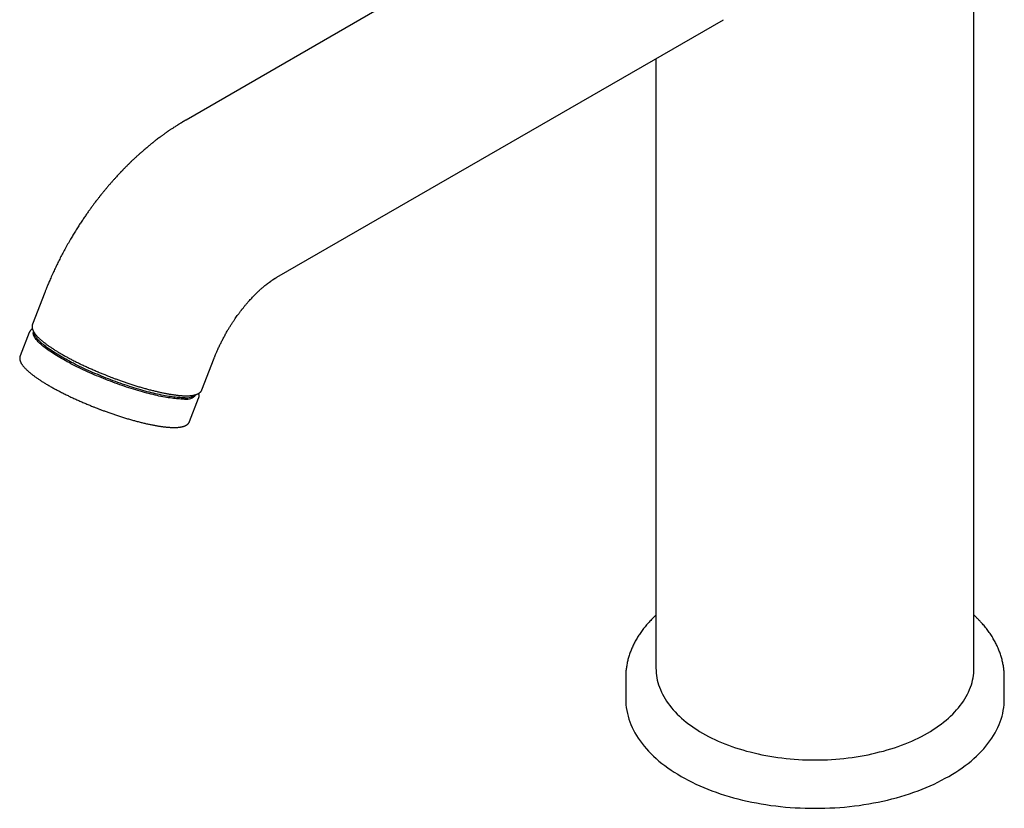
# Model space of a CAD drawing. Header units: millimetres. Extents: x 8 to 1378, y 12 to 1046.
# Tile 21 of 64: x 877 to 1007, y 285 to 389. Entities that reach past the tile are written whole.
import ezdxf

# ---------------------------------------------------------------- set-up
doc = ezdxf.new("R2010")
doc.units = ezdxf.units.MM

msp = doc.modelspace()

# ---------------------------------------------------------------- linework, layer by layer
at = {"color": 7, "linetype": 'Continuous', "lineweight": 30}
for p, q in [((1002.69, 303.65), (1002.69, 433.89)), ((957.6, 410.16), (898.63, 376.11)), ((910.63, 355.33), (969.6, 389.37)), ((960.69, 384.23), (960.69, 303.65)), ((879.97, 353.3), (878.35, 349.12)), ((877.92, 348.03), (876.72, 344.93)), ((878.5, 348.14), (878.5, 348.12)), ((900.72, 340.44), (902.35, 344.62)), ((899.94, 339.8), (899.94, 339.82)), ((899.1, 336.25), (900.3, 339.35)), ((956.69, 302.43), (956.69, 299.57)), ((1006.69, 299.57), (1006.69, 302.43)), ((1006.69, 302.43), (1006.69, 302.43))]:
    msp.add_line(p, q, dxfattribs=at)
at = {"color": 7, "linetype": 'Continuous', "lineweight": 30, "flags": 128}
for points in [[(898.45, 339.23), (898.29, 339.23), (898.12, 339.23), (897.94, 339.23), (897.76, 339.24), (897.57, 339.25), (897.37, 339.27), (897.17, 339.29), (896.96, 339.31), (896.74, 339.34), (896.52, 339.37), (896.29, 339.4), (896.06, 339.44), (895.82, 339.48), (895.57, 339.53), (895.32, 339.58), (895.06, 339.63), (894.8, 339.69), (894.54, 339.75), (894.27, 339.81), (894, 339.88), (893.72, 339.95), (893.44, 340.02), (893.16, 340.1), (892.87, 340.18), (892.58, 340.26), (892.28, 340.34), (891.99, 340.43), (891.69, 340.52), (891.39, 340.62), (891.09, 340.72), (890.79, 340.82), (890.48, 340.92), (890.18, 341.02), (889.87, 341.13), (889.56, 341.24), (889.26, 341.35), (888.95, 341.47), (888.64, 341.58), (888.33, 341.7), (888.03, 341.82), (887.72, 341.94), (887.42, 342.06), (887.12, 342.19), (886.82, 342.31), (886.52, 342.44), (886.22, 342.57), (885.93, 342.7), (885.64, 342.83), (885.35, 342.96), (885.06, 343.1), (884.78, 343.23), (884.5, 343.36), (884.23, 343.5), (883.96, 343.63), (883.69, 343.77), (883.43, 343.9), (883.18, 344.04), (882.93, 344.17), (882.68, 344.31), (882.44, 344.44), (882.2, 344.58), (881.97, 344.71), (881.75, 344.84), (881.53, 344.98), (881.32, 345.11), (881.11, 345.24), (880.91, 345.37), (880.72, 345.5), (880.54, 345.62), (880.36, 345.75), (880.19, 345.88), (880.03, 346), (879.87, 346.12), (879.72, 346.24), (879.58, 346.36), (879.45, 346.47), (879.32, 346.59), (879.21, 346.7), (879.1, 346.81), (879, 346.91), (878.91, 347.02), (878.82, 347.12), (878.75, 347.22), (878.68, 347.32), (878.62, 347.41), (878.58, 347.5), (878.54, 347.59), (878.5, 347.68), (878.48, 347.76), (878.47, 347.84), (878.46, 347.91), (878.46, 347.99), (878.48, 348.06), (878.5, 348.12)], [(898.52, 339.41), (898.36, 339.41), (898.19, 339.41), (898.01, 339.41), (897.83, 339.42), (897.64, 339.43), (897.44, 339.45), (897.24, 339.47), (897.03, 339.49), (896.81, 339.52), (896.59, 339.55), (896.36, 339.58), (896.13, 339.62), (895.89, 339.66), (895.64, 339.71), (895.39, 339.76), (895.14, 339.81), (894.88, 339.87), (894.61, 339.93), (894.34, 339.99), (894.07, 340.06), (893.79, 340.13), (893.51, 340.2), (893.23, 340.28), (892.94, 340.36), (892.65, 340.44), (892.35, 340.53), (892.06, 340.61), (891.76, 340.71), (891.46, 340.8), (891.16, 340.9), (890.86, 341), (890.55, 341.1), (890.25, 341.2), (889.94, 341.31), (889.63, 341.42), (889.33, 341.53), (889.02, 341.65), (888.71, 341.76), (888.41, 341.88), (888.1, 342), (887.79, 342.12), (887.49, 342.25), (887.19, 342.37), (886.89, 342.5), (886.59, 342.62), (886.29, 342.75), (886, 342.88), (885.71, 343.01), (885.42, 343.15), (885.14, 343.28), (884.85, 343.41), (884.58, 343.55), (884.3, 343.68), (884.03, 343.81), (883.77, 343.95), (883.5, 344.08), (883.25, 344.22), (883, 344.36), (882.75, 344.49), (882.51, 344.62), (882.27, 344.76), (882.04, 344.89), (881.82, 345.03), (881.6, 345.16), (881.39, 345.29), (881.18, 345.42), (880.98, 345.55), (880.79, 345.68), (880.61, 345.81), (880.43, 345.93), (880.26, 346.06), (880.1, 346.18), (879.94, 346.3), (879.79, 346.42), (879.65, 346.54), (879.52, 346.65), (879.39, 346.77), (879.28, 346.88), (879.17, 346.99), (879.07, 347.1), (878.98, 347.2), (878.89, 347.3), (878.82, 347.4), (878.75, 347.5), (878.7, 347.59), (878.65, 347.68), (878.61, 347.77), (878.57, 347.86), (878.55, 347.94), (878.54, 348.02), (878.53, 348.08)], [(960.69, 303.65), (960.7, 303.33), (960.72, 303.02), (960.76, 302.7), (960.81, 302.38), (960.87, 302.07), (960.95, 301.75), (961.04, 301.44), (961.15, 301.13), (961.27, 300.82), (961.41, 300.51), (961.56, 300.21), (961.72, 299.9), (961.9, 299.6), (962.09, 299.31), (962.29, 299.01), (962.51, 298.72), (962.74, 298.43), (962.98, 298.15), (963.24, 297.87), (963.51, 297.59), (963.79, 297.32), (964.08, 297.05), (964.39, 296.78), (964.7, 296.52), (965.03, 296.27), (965.37, 296.02), (965.72, 295.78), (966.09, 295.54), (966.46, 295.31), (966.84, 295.08)], [(966.84, 295.08), (967.24, 294.86), (967.64, 294.64), (968.05, 294.43), (968.48, 294.23), (968.91, 294.03), (969.35, 293.84), (969.8, 293.66), (970.26, 293.48), (970.72, 293.31), (971.19, 293.15), (971.67, 293), (972.16, 292.85), (972.65, 292.71), (973.15, 292.58), (973.66, 292.45), (974.17, 292.33), (974.68, 292.22), (975.2, 292.12), (975.73, 292.03), (976.26, 291.94), (976.79, 291.86), (977.33, 291.79), (977.87, 291.73), (978.41, 291.68), (978.95, 291.63), (979.5, 291.59), (980.05, 291.56), (980.59, 291.54), (981.14, 291.53), (981.69, 291.53), (982.24, 291.53), (982.79, 291.54), (983.34, 291.56), (983.89, 291.59), (984.43, 291.63), (984.98, 291.68), (985.52, 291.73), (986.06, 291.79), (986.6, 291.86), (987.13, 291.94), (987.66, 292.03), (988.18, 292.12), (988.7, 292.22), (989.22, 292.33), (989.73, 292.45), (990.23, 292.58), (990.73, 292.71), (991.23, 292.85), (991.71, 293), (992.19, 293.15), (992.67, 293.31), (993.13, 293.48), (993.59, 293.66), (994.04, 293.84), (994.48, 294.03), (994.91, 294.23), (995.33, 294.43), (995.74, 294.64), (996.15, 294.86), (996.54, 295.08), (996.93, 295.31), (997.3, 295.54), (997.66, 295.78), (998.01, 296.02), (998.35, 296.27), (998.68, 296.52), (999, 296.78), (999.31, 297.05), (999.6, 297.32), (999.88, 297.59), (1000.15, 297.87), (1000.4, 298.15), (1000.65, 298.43), (1000.88, 298.72), (1001.09, 299.01), (1001.3, 299.31), (1001.49, 299.6), (1001.67, 299.9), (1001.83, 300.21), (1001.98, 300.51), (1002.11, 300.82), (1002.23, 301.13), (1002.34, 301.44), (1002.43, 301.75), (1002.51, 302.07), (1002.58, 302.38), (1002.63, 302.7), (1002.66, 303.02), (1002.69, 303.33), (1002.69, 303.65)], [(956.69, 299.57), (956.7, 299.19), (956.73, 298.81), (956.77, 298.44), (956.83, 298.06), (956.91, 297.68), (957, 297.31), (957.11, 296.94), (957.24, 296.57), (957.38, 296.2), (957.54, 295.83), (957.72, 295.47), (957.92, 295.11), (958.13, 294.75), (958.35, 294.4), (958.6, 294.04), (958.85, 293.7), (959.13, 293.35), (959.42, 293.02), (959.72, 292.68), (960.04, 292.35), (960.38, 292.03), (960.73, 291.71), (961.09, 291.39), (961.47, 291.08), (961.86, 290.78), (962.26, 290.49), (962.68, 290.19), (963.11, 289.91), (963.56, 289.63), (964.02, 289.36), (964.48, 289.1), (964.96, 288.84), (965.46, 288.59), (965.96, 288.35), (966.47, 288.12), (967, 287.89), (967.53, 287.67), (968.08, 287.46), (968.63, 287.26), (969.19, 287.07), (969.76, 286.88), (970.34, 286.71), (970.93, 286.54), (971.52, 286.38), (972.13, 286.23), (972.73, 286.09), (973.35, 285.96), (973.97, 285.84), (974.59, 285.73), (975.22, 285.63), (975.86, 285.53), (976.5, 285.45), (977.14, 285.38), (977.78, 285.31), (978.43, 285.26), (979.08, 285.21), (979.73, 285.18), (980.38, 285.16), (981.04, 285.14), (981.69, 285.14), (982.35, 285.14), (983, 285.16), (983.65, 285.18), (984.31, 285.21), (984.96, 285.26), (985.6, 285.31), (986.25, 285.38), (986.89, 285.45), (987.53, 285.53), (988.16, 285.63), (988.79, 285.73), (989.42, 285.84), (990.04, 285.96), (990.65, 286.09), (991.26, 286.23), (991.86, 286.38), (992.46, 286.54), (993.04, 286.71), (993.62, 286.88), (994.19, 287.07), (994.76, 287.26), (995.31, 287.46), (995.85, 287.67), (996.39, 287.89), (996.91, 288.12), (997.43, 288.35), (997.93, 288.59), (998.42, 288.84), (998.9, 289.1), (999.37, 289.36), (999.83, 289.63), (1000.27, 289.91), (1000.7, 290.19), (1001.12, 290.49), (1001.53, 290.78), (1001.92, 291.08), (1002.3, 291.39), (1002.66, 291.71), (1003.01, 292.03), (1003.34, 292.35), (1003.66, 292.68), (1003.97, 293.02), (1004.26, 293.35), (1004.53, 293.7), (1004.79, 294.04), (1005.03, 294.4), (1005.26, 294.75), (1005.47, 295.11), (1005.66, 295.47), (1005.84, 295.83), (1006, 296.2), (1006.15, 296.57), (1006.27, 296.94), (1006.39, 297.31), (1006.48, 297.68), (1006.56, 298.06), (1006.62, 298.44), (1006.66, 298.81), (1006.68, 299.19), (1006.69, 299.57)]]:
    msp.add_lwpolyline(points, dxfattribs=at)
at = {"color": 7, "linetype": 'Continuous', "lineweight": 30}
for centre, radius, start, end in [((898.71, 340.77), 1.56, 260.2913, 321.7474), ((898.67, 341.51), 2.11, 266.0381, 305.4932)]:
    msp.add_arc(centre, radius, start, end, dxfattribs=at)
for points, knots in [([(898.63, 376.11), (898.6, 376.09), (898.53, 376.06), (898.45, 376.01), (898.39, 375.97), (898.34, 375.95), (898.31, 375.93), (898.28, 375.91), (898.23, 375.88), (898.17, 375.85), (898.1, 375.8), (898.03, 375.76), (897.94, 375.7), (897.84, 375.64), (897.73, 375.58), (897.63, 375.51), (897.51, 375.44), (897.36, 375.34), (897.18, 375.23), (897, 375.11), (896.83, 375), (896.67, 374.89), (896.53, 374.8), (896.4, 374.71), (896.29, 374.63), (896.2, 374.57), (896.11, 374.51), (896.02, 374.44), (895.91, 374.36), (895.79, 374.28), (895.68, 374.2), (895.56, 374.12), (895.44, 374.03), (895.29, 373.91), (895.1, 373.77), (894.88, 373.61), (894.67, 373.45), (894.5, 373.32), (894.38, 373.22), (894.28, 373.14), (894.19, 373.07), (894.09, 372.99), (893.96, 372.88), (893.8, 372.75), (893.62, 372.6), (893.43, 372.44), (893.23, 372.27), (893.02, 372.1), (892.85, 371.95), (892.72, 371.83), (892.62, 371.75), (892.54, 371.67), (892.46, 371.6), (892.37, 371.52), (892.27, 371.43), (892.14, 371.31), (892, 371.18), (891.87, 371.06), (891.75, 370.95), (891.64, 370.84), (891.53, 370.74), (891.44, 370.66), (891.36, 370.57), (891.26, 370.48), (891.14, 370.37), (891.01, 370.24), (890.87, 370.1), (890.73, 369.96), (890.6, 369.83), (890.49, 369.72), (890.39, 369.62), (890.31, 369.53), (890.25, 369.47), (890.2, 369.41), (890.15, 369.36), (890.1, 369.31), (890.03, 369.24), (889.96, 369.16), (889.87, 369.07), (889.77, 368.96), (889.62, 368.8), (889.43, 368.59), (889.19, 368.33), (888.94, 368.05), (888.68, 367.75), (888.41, 367.44), (888.18, 367.17), (888, 366.95), (887.87, 366.8), (887.75, 366.65), (887.64, 366.52), (887.55, 366.4), (887.46, 366.3), (887.4, 366.21), (887.34, 366.15), (887.3, 366.09), (887.25, 366.03), (887.18, 365.94), (887.08, 365.81), (886.96, 365.66), (886.81, 365.47), (886.63, 365.23), (886.41, 364.94), (886.17, 364.61), (885.9, 364.24), (885.63, 363.85), (885.33, 363.43), (885.02, 362.97), (884.7, 362.49), (884.37, 361.98), (884.03, 361.44), (883.7, 360.9), (883.35, 360.31), (883, 359.69), (882.63, 359.02), (882.28, 358.37), (881.95, 357.74), (881.64, 357.11), (881.35, 356.5), (881.1, 355.98), (880.91, 355.56), (880.77, 355.23), (880.63, 354.92), (880.51, 354.64), (880.42, 354.42), (880.35, 354.25), (880.3, 354.14), (880.26, 354.03), (880.21, 353.92), (880.17, 353.8), (880.11, 353.66), (880.04, 353.49), (880, 353.37), (879.97, 353.3)], [0, 0, 0, 0, 0.004396, 0.00786, 0.010391, 0.011993, 0.013023, 0.014324, 0.015931, 0.01864, 0.021813, 0.024907, 0.027852, 0.03274, 0.037236, 0.041395, 0.045668, 0.052519, 0.060061, 0.067824, 0.075096, 0.08186, 0.087702, 0.093099, 0.098102, 0.101311, 0.105056, 0.109334, 0.113613, 0.119035, 0.123798, 0.128719, 0.133918, 0.139402, 0.148694, 0.158355, 0.167702, 0.175922, 0.180471, 0.184526, 0.188448, 0.192897, 0.197887, 0.205708, 0.213625, 0.222082, 0.2313, 0.240604, 0.249649, 0.254454, 0.258874, 0.262769, 0.266139, 0.269335, 0.274489, 0.280771, 0.287365, 0.293145, 0.298821, 0.304271, 0.309034, 0.313068, 0.316679, 0.321472, 0.326827, 0.3329, 0.33974, 0.347346, 0.352741, 0.358199, 0.362901, 0.366788, 0.369861, 0.372121, 0.374212, 0.376671, 0.379745, 0.383431, 0.387731, 0.392644, 0.398168, 0.409375, 0.421213, 0.433663, 0.446724, 0.460395, 0.474675, 0.481618, 0.488517, 0.49478, 0.500362, 0.505263, 0.509545, 0.513126, 0.516005, 0.518183, 0.52006, 0.524187, 0.529055, 0.535852, 0.543738, 0.552556, 0.565232, 0.578874, 0.593482, 0.609057, 0.625945, 0.643838, 0.662738, 0.682644, 0.703466, 0.724173, 0.744474, 0.769728, 0.794329, 0.818279, 0.84158, 0.864234, 0.886243, 0.907607, 0.920201, 0.931972, 0.942918, 0.953038, 0.962332, 0.966593, 0.970655, 0.974517, 0.978181, 0.98209, 0.987022, 0.992991, 1, 1, 1, 1]), ([(902.35, 344.62), (902.36, 344.66), (902.39, 344.74), (902.43, 344.85), (902.47, 344.93), (902.5, 345.02), (902.55, 345.13), (902.61, 345.29), (902.7, 345.48), (902.79, 345.69), (902.89, 345.91), (902.99, 346.14), (903.13, 346.44), (903.32, 346.81), (903.55, 347.26), (903.8, 347.72), (904.04, 348.15), (904.28, 348.54), (904.49, 348.9), (904.71, 349.24), (904.92, 349.56), (905.12, 349.85), (905.31, 350.12), (905.47, 350.34), (905.59, 350.51), (905.69, 350.64), (905.78, 350.76), (905.87, 350.88), (905.94, 350.97), (905.99, 351.04), (906.04, 351.1), (906.08, 351.15), (906.14, 351.22), (906.22, 351.33), (906.33, 351.46), (906.46, 351.62), (906.59, 351.78), (906.73, 351.94), (906.87, 352.1), (907.03, 352.28), (907.21, 352.47), (907.41, 352.68), (907.59, 352.88), (907.77, 353.05), (907.93, 353.22), (908.09, 353.37), (908.24, 353.52), (908.4, 353.66), (908.6, 353.84), (908.82, 354.03), (909.06, 354.23), (909.29, 354.42), (909.54, 354.6), (909.71, 354.73), (909.83, 354.81), (909.87, 354.84), (909.91, 354.87), (909.95, 354.89), (909.98, 354.92), (910.03, 354.95), (910.09, 354.99), (910.14, 355.02), (910.18, 355.06), (910.23, 355.08), (910.27, 355.11), (910.31, 355.14), (910.34, 355.16), (910.37, 355.17), (910.4, 355.19), (910.44, 355.22), (910.49, 355.25), (910.56, 355.29), (910.6, 355.31), (910.63, 355.33)], [0, 0, 0, 0, 0.0093353, 0.0168194, 0.0225667, 0.0281994, 0.0342354, 0.0472676, 0.0618612, 0.0762131, 0.0918141, 0.1083098, 0.1252054, 0.1563605, 0.188777, 0.222451, 0.2573774, 0.2835629, 0.3104052, 0.3367693, 0.3614653, 0.3844931, 0.4058535, 0.425548, 0.4368519, 0.4475251, 0.4575687, 0.4669388, 0.4751398, 0.4806677, 0.4853907, 0.4895289, 0.4952584, 0.5031342, 0.5163972, 0.5303255, 0.5447288, 0.5596045, 0.5747261, 0.5891724, 0.610315, 0.6298224, 0.6501122, 0.6689367, 0.6853179, 0.7014032, 0.7186388, 0.7349816, 0.7526505, 0.7809655, 0.8057999, 0.8325501, 0.8599923, 0.8888212, 0.8951448, 0.901111, 0.9055787, 0.9090357, 0.9137014, 0.9198429, 0.9275136, 0.9338766, 0.939239, 0.9454373, 0.9511789, 0.956379, 0.9604211, 0.9638624, 0.9681717, 0.97336, 0.9802514, 0.9891361, 1, 1, 1, 1]), ([(878.34, 348.5), (878.32, 348.48), (878.27, 348.45), (878.2, 348.4), (878.14, 348.35), (878.08, 348.28), (878.03, 348.22), (877.98, 348.15), (877.95, 348.09), (877.93, 348.04), (877.93, 348.03)], [0, 0, 0, 0, 0.116624, 0.25711, 0.394313, 0.528457, 0.660128, 0.790195, 0.919722, 1, 1, 1, 1]), ([(878.35, 349.12), (878.35, 349.11), (878.33, 349.08), (878.31, 349.01), (878.3, 348.93), (878.29, 348.84), (878.29, 348.75), (878.3, 348.65), (878.32, 348.56), (878.35, 348.47), (878.38, 348.37), (878.43, 348.28), (878.48, 348.18), (878.53, 348.08), (878.6, 347.98), (878.67, 347.88), (878.75, 347.78), (878.84, 347.67), (878.93, 347.57), (879.03, 347.46), (879.13, 347.36), (879.24, 347.25), (879.36, 347.14), (879.48, 347.03), (879.61, 346.92), (879.75, 346.81), (879.89, 346.7), (880.04, 346.59), (880.19, 346.47), (880.35, 346.36), (880.51, 346.24), (880.68, 346.12), (880.86, 346.01), (881.04, 345.89), (881.22, 345.77), (881.41, 345.65), (881.61, 345.53), (881.81, 345.4), (882.02, 345.28), (882.22, 345.16), (882.44, 345.04), (882.66, 344.92), (882.88, 344.79), (883.11, 344.67), (883.34, 344.55), (883.57, 344.42), (883.81, 344.3), (884.05, 344.18), (884.3, 344.06), (884.54, 343.93), (884.79, 343.81), (885.05, 343.69), (885.3, 343.57), (885.56, 343.45), (885.82, 343.33), (886.09, 343.22), (886.35, 343.1), (886.61, 342.98), (886.88, 342.87), (887.14, 342.76), (887.4, 342.65), (887.65, 342.55), (887.88, 342.46), (888.08, 342.38), (888.29, 342.29), (888.44, 342.23), (888.53, 342.2)], [0, 0, 0, 0, 0.00542, 0.019426, 0.033745, 0.048522, 0.063911, 0.080059, 0.095108, 0.110652, 0.126633, 0.142953, 0.159499, 0.17617, 0.19289, 0.209593, 0.226257, 0.242871, 0.259432, 0.27594, 0.292399, 0.308813, 0.325185, 0.34152, 0.357823, 0.374095, 0.390342, 0.406565, 0.422767, 0.43895, 0.455117, 0.471269, 0.487407, 0.503533, 0.519648, 0.535753, 0.551848, 0.567934, 0.584013, 0.600084, 0.616148, 0.632205, 0.648255, 0.664299, 0.680336, 0.696366, 0.71239, 0.728406, 0.744414, 0.760414, 0.776403, 0.792381, 0.808346, 0.824294, 0.840221, 0.856121, 0.871984, 0.887796, 0.90353, 0.919139, 0.934527, 0.949459, 0.963177, 0.973954, 0.983887, 1, 1, 1, 1]), ([(876.72, 344.93), (876.72, 344.92), (876.7, 344.88), (876.69, 344.82), (876.67, 344.74), (876.66, 344.65), (876.67, 344.55), (876.68, 344.46), (876.7, 344.37), (876.72, 344.28), (876.76, 344.18), (876.8, 344.08), (876.85, 343.99), (876.91, 343.89), (876.97, 343.79), (877.05, 343.69), (877.13, 343.58), (877.21, 343.48), (877.3, 343.38), (877.4, 343.27), (877.51, 343.17), (877.62, 343.06), (877.74, 342.95), (877.86, 342.84), (877.99, 342.73), (878.12, 342.62), (878.26, 342.51), (878.41, 342.39), (878.56, 342.28), (878.72, 342.17), (878.89, 342.05), (879.06, 341.93), (879.23, 341.81), (879.41, 341.69), (879.6, 341.57), (879.79, 341.45), (879.98, 341.33), (880.18, 341.21), (880.39, 341.09), (880.6, 340.97), (880.81, 340.85), (881.03, 340.72), (881.25, 340.6), (881.48, 340.48), (881.71, 340.36), (881.95, 340.23), (882.18, 340.11), (882.42, 339.99), (882.67, 339.86), (882.92, 339.74), (883.17, 339.62), (883.42, 339.5), (883.68, 339.38), (883.94, 339.26), (884.2, 339.14), (884.46, 339.02), (884.72, 338.91), (884.99, 338.79), (885.25, 338.68), (885.52, 338.57), (885.78, 338.46), (886.03, 338.36), (886.25, 338.26), (886.45, 338.19), (886.66, 338.1), (886.81, 338.04), (886.91, 338.01)], [0, 0, 0, 0, 0.00529, 0.019298, 0.033619, 0.048398, 0.063789, 0.079939, 0.09499, 0.110536, 0.12652, 0.142841, 0.15939, 0.176063, 0.192785, 0.20949, 0.226156, 0.242773, 0.259335, 0.275846, 0.292307, 0.308723, 0.325097, 0.341435, 0.357739, 0.374014, 0.390262, 0.406487, 0.422692, 0.438877, 0.455046, 0.4712, 0.48734, 0.503468, 0.519585, 0.535692, 0.551789, 0.567878, 0.583959, 0.600032, 0.616098, 0.632157, 0.648209, 0.664255, 0.680294, 0.696327, 0.712352, 0.72837, 0.744381, 0.760382, 0.776374, 0.792354, 0.808321, 0.824271, 0.8402, 0.856102, 0.871968, 0.887781, 0.903517, 0.919128, 0.934518, 0.949452, 0.963172, 0.97395, 0.983885, 1, 1, 1, 1]), ([(888.53, 342.2), (888.63, 342.16), (888.77, 342.11), (888.98, 342.03), (889.16, 341.96), (889.37, 341.88), (889.59, 341.8), (889.83, 341.71), (890.07, 341.63), (890.32, 341.54), (890.58, 341.45), (890.83, 341.36), (891.09, 341.28), (891.35, 341.19), (891.61, 341.11), (891.87, 341.03), (892.14, 340.94), (892.4, 340.86), (892.66, 340.79), (892.92, 340.71), (893.18, 340.64), (893.43, 340.57), (893.69, 340.5), (893.94, 340.43), (894.19, 340.37), (894.44, 340.31), (894.68, 340.25), (894.93, 340.19), (895.16, 340.14), (895.4, 340.09), (895.63, 340.04), (895.86, 339.99), (896.08, 339.95), (896.3, 339.91), (896.52, 339.87), (896.73, 339.84), (896.94, 339.81), (897.14, 339.78), (897.34, 339.75), (897.53, 339.73), (897.72, 339.71), (897.9, 339.7), (898.08, 339.68), (898.25, 339.67), (898.42, 339.67), (898.58, 339.66), (898.74, 339.66), (898.89, 339.67), (899.04, 339.67), (899.18, 339.68), (899.31, 339.69), (899.44, 339.71), (899.57, 339.73), (899.69, 339.75), (899.8, 339.78), (899.91, 339.81), (900.02, 339.84), (900.11, 339.88), (900.21, 339.92), (900.29, 339.96), (900.37, 340.01), (900.44, 340.07), (900.51, 340.13), (900.57, 340.19), (900.62, 340.25), (900.67, 340.32), (900.7, 340.39), (900.72, 340.43), (900.72, 340.44)], [0, 0, 0, 0, 0.01706, 0.024093, 0.035754, 0.047881, 0.060901, 0.074496, 0.088537, 0.102922, 0.117577, 0.132447, 0.147493, 0.162683, 0.177992, 0.193401, 0.208893, 0.224457, 0.240081, 0.255757, 0.271477, 0.287235, 0.303025, 0.318842, 0.334683, 0.350543, 0.366421, 0.382311, 0.398213, 0.414124, 0.430042, 0.445965, 0.461892, 0.477821, 0.493751, 0.50968, 0.525609, 0.541536, 0.55746, 0.573381, 0.5893, 0.605215, 0.621127, 0.637036, 0.652944, 0.668851, 0.684759, 0.700669, 0.716583, 0.732503, 0.748432, 0.764372, 0.780322, 0.796283, 0.812249, 0.828209, 0.844134, 0.859977, 0.875681, 0.891178, 0.906396, 0.921284, 0.935825, 0.950041, 0.963995, 0.97778, 0.991507, 1, 1, 1, 1]), ([(900.3, 339.35), (900.3, 339.36), (900.32, 339.39), (900.33, 339.46), (900.35, 339.54), (900.36, 339.63), (900.36, 339.73), (900.34, 339.82), (900.33, 339.9), (900.31, 339.95), (900.31, 339.97)], [0, 0, 0, 0, 0.051363, 0.183616, 0.318829, 0.45837, 0.60368, 0.756158, 0.898262, 1, 1, 1, 1]), ([(886.91, 338.01), (887.01, 337.97), (887.15, 337.91), (887.35, 337.84), (887.53, 337.77), (887.74, 337.69), (887.97, 337.61), (888.2, 337.52), (888.45, 337.44), (888.7, 337.35), (888.95, 337.26), (889.21, 337.17), (889.46, 337.09), (889.73, 337), (889.99, 336.92), (890.25, 336.83), (890.51, 336.75), (890.77, 336.67), (891.03, 336.6), (891.29, 336.52), (891.55, 336.45), (891.81, 336.37), (892.06, 336.31), (892.31, 336.24), (892.57, 336.18), (892.81, 336.11), (893.06, 336.05), (893.3, 336), (893.54, 335.94), (893.77, 335.89), (894, 335.85), (894.23, 335.8), (894.46, 335.76), (894.68, 335.72), (894.89, 335.68), (895.1, 335.65), (895.31, 335.62), (895.51, 335.59), (895.71, 335.56), (895.9, 335.54), (896.09, 335.52), (896.27, 335.51), (896.45, 335.49), (896.63, 335.48), (896.79, 335.48), (896.95, 335.47), (897.11, 335.47), (897.26, 335.47), (897.41, 335.48), (897.55, 335.49), (897.69, 335.5), (897.82, 335.52), (897.94, 335.54), (898.06, 335.56), (898.18, 335.58), (898.29, 335.61), (898.39, 335.65), (898.49, 335.68), (898.58, 335.73), (898.67, 335.77), (898.74, 335.82), (898.82, 335.88), (898.88, 335.93), (898.94, 336), (899, 336.06), (899.04, 336.13), (899.07, 336.19), (899.09, 336.23), (899.1, 336.25)], [0, 0, 0, 0, 0.017062, 0.024096, 0.035759, 0.047887, 0.060909, 0.074506, 0.088549, 0.102936, 0.117593, 0.132465, 0.147513, 0.162705, 0.178016, 0.193427, 0.208922, 0.224487, 0.240114, 0.255792, 0.271514, 0.287274, 0.303066, 0.318885, 0.334728, 0.350591, 0.36647, 0.382363, 0.398267, 0.41418, 0.4301, 0.446026, 0.461955, 0.477886, 0.493818, 0.509749, 0.52568, 0.541609, 0.557536, 0.573459, 0.589379, 0.605297, 0.621211, 0.637123, 0.653033, 0.668942, 0.684852, 0.700764, 0.71668, 0.732602, 0.748534, 0.764475, 0.780428, 0.796391, 0.812359, 0.828321, 0.844248, 0.860093, 0.8758, 0.891298, 0.906519, 0.921409, 0.935952, 0.95017, 0.964126, 0.977912, 0.991641, 1, 1, 1, 1]), ([(960.69, 310.67), (960.66, 310.63), (960.54, 310.52), (960.34, 310.33), (960.11, 310.1), (959.89, 309.86), (959.67, 309.62), (959.46, 309.38), (959.25, 309.14), (959.06, 308.89), (958.87, 308.64), (958.69, 308.39), (958.51, 308.13), (958.35, 307.88), (958.19, 307.62), (958.04, 307.36), (957.89, 307.1), (957.76, 306.83), (957.63, 306.57), (957.51, 306.3), (957.4, 306.03), (957.3, 305.76), (957.2, 305.49), (957.11, 305.22), (957.03, 304.94), (956.96, 304.67), (956.9, 304.39), (956.85, 304.12), (956.8, 303.84), (956.76, 303.56), (956.73, 303.29), (956.71, 303.01), (956.7, 302.73), (956.69, 302.53), (956.69, 302.43), (956.69, 302.43)], [0, 0, 0, 0, 0.014278, 0.046502, 0.078709, 0.110896, 0.14306, 0.175197, 0.207306, 0.239381, 0.271421, 0.303422, 0.335382, 0.367299, 0.39917, 0.430993, 0.462768, 0.494494, 0.526172, 0.5578, 0.589382, 0.620919, 0.652413, 0.683868, 0.715288, 0.746678, 0.778044, 0.809392, 0.840727, 0.872059, 0.903394, 0.934741, 0.966107, 0.997503, 1, 1, 1, 1]), ([(1006.69, 302.43), (1006.69, 302.52), (1006.69, 302.69), (1006.68, 302.96), (1006.66, 303.25), (1006.63, 303.53), (1006.59, 303.81), (1006.55, 304.09), (1006.49, 304.37), (1006.43, 304.65), (1006.36, 304.93), (1006.28, 305.21), (1006.19, 305.49), (1006.09, 305.77), (1005.98, 306.04), (1005.87, 306.32), (1005.74, 306.6), (1005.61, 306.87), (1005.47, 307.15), (1005.32, 307.42), (1005.16, 307.69), (1004.99, 307.96), (1004.81, 308.23), (1004.62, 308.49), (1004.43, 308.76), (1004.23, 309.02), (1004.02, 309.28), (1003.8, 309.53), (1003.57, 309.79), (1003.33, 310.04), (1003.09, 310.29), (1002.87, 310.5), (1002.74, 310.62), (1002.69, 310.67)], [0, 0, 0, 0, 0.028471, 0.05997, 0.091522, 0.123134, 0.154817, 0.186578, 0.218424, 0.250364, 0.282404, 0.31455, 0.346808, 0.379181, 0.411675, 0.44429, 0.477031, 0.509896, 0.542886, 0.576001, 0.609239, 0.642596, 0.67607, 0.709655, 0.743349, 0.777145, 0.811038, 0.845022, 0.87909, 0.913238, 0.947457, 0.981743, 1, 1, 1, 1])]:
    msp.add_open_spline(points, degree=3, knots=knots, dxfattribs=at)

doc.saveas('drawing.dxf')
